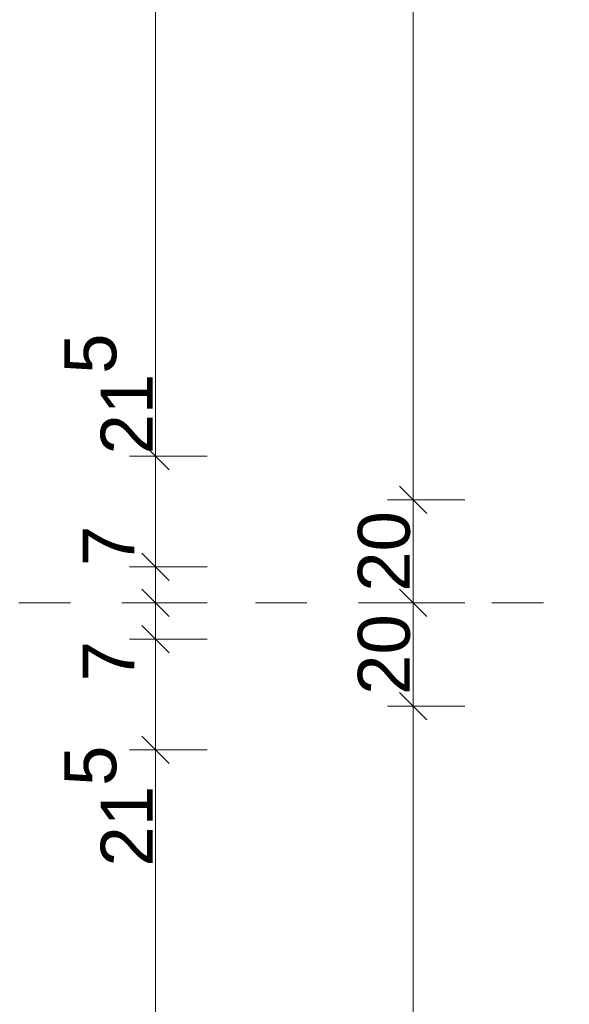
# Model space of a CAD drawing. Header units: metres. Extents: x -180 to 4, y -49 to 6.
# Tile 156 of 183: x -178.03 to -176.97, y -9.48 to -7.57. Entities that reach past the tile are written whole.
import ezdxf

# ---------------------------------------------------------------- set-up
doc = ezdxf.new("R2010")
doc.units = ezdxf.units.M
doc.header["$LTSCALE"] = 0.05
doc.header["$PDMODE"] = 1
doc.header["$PDSIZE"] = -2
doc.linetypes.add('Linienart-53', pattern=[5.291531, 3.175, -1.058062, 0.352704, -0.705764])
doc.layers.get('0').update_dxf_attribs({"lineweight": 25})
doc.layers.add('70 -71 Achsen- 1 Gebäudeachsen', color=7, linetype='Linienart-53', lineweight=18)
doc.layers.add('Keine', color=7, linetype='Continuous', lineweight=9)
doc.layers.add('70 -76 Bemaßung- 2 Allgemein', color=7, linetype='Continuous', lineweight=5, true_color=0x6666cc)
doc.styles.add('Arial', font='arial.ttf')
doc.dimstyles.new('k+k_klein', dxfattribs={"dimtxt": 0.100689, "dimasz": 0.05302, "dimexe": 0.05, "dimexo": 0.15, "dimgap": 0.005, "dimtad": 1, "dimdec": 3, "dimtxsty": 'Arial', "dimblk": 'VW_SLASH-2', "dimblk1": 'VW_SLASH-2', "dimblk2": 'VW_SLASH-2', "dimcen": 0, "dimdle": 0.025, "dimadec": 3, "dimazin": 0, "dimtfac": 0.75, "dimtdec": 3, "dimtix": 1, "dimtmove": 0, "dimatfit": 0, "dimldrblk": 'VW_FILLEDARROW', "dimfxl": 0.1, "dimfxlon": 1, "dimfrac": 2, "dimtolj": 1, "dimarcsym": 0})

# ---------------------------------------------------------------- blocks, each defined once
blk = doc.blocks.new('VW_SLASH-2')
at = {"color": 0, "linetype": 'ByBlock', "lineweight": -2, "transparency": 16777216}
blk.add_line((0.472, 0), (-1, 0), dxfattribs=at)
at = {"color": 0, "lineweight": 5, "transparency": 16777216, "flags": 128}
blk.add_lwpolyline([(0.5, 0.5), (-0.5, -0.5)], dxfattribs=at)
blk = doc.blocks.new('*D16968')
at = {"layer": '70 -76 Bemaßung- 2 Allgemein', "color": 0, "lineweight": -2}
for p, q in [((-177.668, -5.852), (-177.818, -5.852)), ((-177.768, -8.359), (-177.768, -5.9051)), ((-177.668, -8.412), (-177.818, -8.412))]:
    blk.add_line(p, q, dxfattribs=at)
at = {"layer": 'Defpoints', "color": 0}
for p in [(-177.768, -5.852), (-175.521, -5.852), (-175.521, -8.412)]:
    blk.add_point(p, dxfattribs=at)
at = {"layer": '70 -76 Bemaßung- 2 Allgemein', "color": 0, "lineweight": -2, "xscale": 0.05302001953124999, "yscale": 0.05302001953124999, "zscale": 0.05302001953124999}
for p, rotation in [((-177.768, -5.852), 90), ((-177.768, -8.412), 270)]:
    blk.add_blockref('VW_SLASH-2', p, dxfattribs=dict(at, rotation=rotation))
at = {"layer": '70 -76 Bemaßung- 2 Allgemein', "color": 0, "insert": (-177.8385, -7.132), "char_height": 0.10069, "attachment_point": 5, "rotation": 90, "style": 'Arial'}
blk.add_mtext('\\A1;2,56', dxfattribs=at)
blk = doc.blocks.new('VW_FILLEDARROW')
at = {"linetype": 'Continuous', "lineweight": 0, "transparency": 16777216}
blk.add_hatch(color=0, dxfattribs=at).paths.add_polyline_path([(-2.829, 0.758), (0, 0), (-2.829, -0.758)])
at = {"color": 0, "lineweight": 5, "transparency": 16777216, "flags": 128}
blk.add_lwpolyline([(-2.829, 0.758), (0, 0), (-2.829, -0.758)], close=True, dxfattribs=at)
blk = doc.blocks.new('*D16969')
at = {"layer": '70 -76 Bemaßung- 2 Allgemein', "color": 0, "lineweight": -2}
for p, q in [((-177.768, -8.359), (-177.768, -8.306)), ((-177.668, -8.412), (-177.818, -8.412)), ((-177.768, -8.627), (-177.768, -8.412)), ((-177.668, -8.627), (-177.818, -8.627)), ((-177.768, -8.6801), (-177.768, -8.7331))]:
    blk.add_line(p, q, dxfattribs=at)
at = {"layer": 'Defpoints', "color": 0}
for p in [(-177.768, -8.412), (-175.521, -8.412), (-176.018, -8.627)]:
    blk.add_point(p, dxfattribs=at)
at = {"layer": '70 -76 Bemaßung- 2 Allgemein', "color": 0, "lineweight": -2, "xscale": 0.05302001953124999, "yscale": 0.05302001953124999, "zscale": 0.05302001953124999}
for p, rotation in [((-177.768, -8.412), 270), ((-177.768, -8.627), 90)]:
    blk.add_blockref('VW_SLASH-2', p, dxfattribs=dict(at, rotation=rotation))
at = {"layer": '70 -76 Bemaßung- 2 Allgemein', "color": 0, "insert": (-177.859, -8.2915), "char_height": 0.100689, "attachment_point": 5, "rotation": 90, "style": 'Arial'}
blk.add_mtext('\\A1;21\\S5^ ;', dxfattribs=at)
blk = doc.blocks.new('*D16970')
at = {"layer": '70 -76 Bemaßung- 2 Allgemein', "color": 0, "lineweight": -2}
for p, q in [((-177.768, -8.574), (-177.768, -8.521)), ((-177.668, -8.627), (-177.818, -8.627)), ((-177.768, -8.697), (-177.768, -8.627)), ((-177.668, -8.697), (-177.818, -8.697)), ((-177.768, -8.7501), (-177.768, -8.8031))]:
    blk.add_line(p, q, dxfattribs=at)
at = {"layer": 'Defpoints', "color": 0}
for p in [(-177.768, -8.627), (-176.018, -8.627), (-177.268, -8.697)]:
    blk.add_point(p, dxfattribs=at)
at = {"layer": '70 -76 Bemaßung- 2 Allgemein', "color": 0, "lineweight": -2, "xscale": 0.05302001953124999, "yscale": 0.05302001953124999, "zscale": 0.05302001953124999}
for p, rotation in [((-177.768, -8.627), 270), ((-177.768, -8.697), 90)]:
    blk.add_blockref('VW_SLASH-2', p, dxfattribs=dict(at, rotation=rotation))
at = {"layer": '70 -76 Bemaßung- 2 Allgemein', "color": 0, "insert": (-177.859, -8.5864), "char_height": 0.10069, "attachment_point": 5, "rotation": 90, "style": 'Arial'}
blk.add_mtext('\\A1;7', dxfattribs=at)
blk = doc.blocks.new('*D16971')
at = {"layer": '70 -76 Bemaßung- 2 Allgemein', "color": 0, "lineweight": -2}
for p, q in [((-177.768, -8.644), (-177.768, -8.591)), ((-177.668, -8.697), (-177.818, -8.697)), ((-177.768, -8.767), (-177.768, -8.697)), ((-177.668, -8.767), (-177.818, -8.767)), ((-177.768, -8.8201), (-177.768, -8.8731))]:
    blk.add_line(p, q, dxfattribs=at)
at = {"layer": 'Defpoints', "color": 0}
for p in [(-177.768, -8.697), (-177.268, -8.697), (-176.018, -8.767)]:
    blk.add_point(p, dxfattribs=at)
at = {"layer": '70 -76 Bemaßung- 2 Allgemein', "color": 0, "lineweight": -2, "xscale": 0.05302001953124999, "yscale": 0.05302001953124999, "zscale": 0.05302001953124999}
for p, rotation in [((-177.768, -8.697), 270), ((-177.768, -8.767), 90)]:
    blk.add_blockref('VW_SLASH-2', p, dxfattribs=dict(at, rotation=rotation))
at = {"layer": '70 -76 Bemaßung- 2 Allgemein', "color": 0, "insert": (-177.859, -8.81), "char_height": 0.10069, "attachment_point": 5, "rotation": 90, "style": 'Arial'}
blk.add_mtext('\\A1;7', dxfattribs=at)
blk = doc.blocks.new('*D16972')
at = {"layer": '70 -76 Bemaßung- 2 Allgemein', "color": 0, "lineweight": -2}
for p, q in [((-177.768, -8.714), (-177.768, -8.661)), ((-177.668, -8.767), (-177.818, -8.767)), ((-177.768, -8.982), (-177.768, -8.767)), ((-177.668, -8.982), (-177.818, -8.982)), ((-177.768, -9.0351), (-177.768, -9.0881))]:
    blk.add_line(p, q, dxfattribs=at)
at = {"layer": 'Defpoints', "color": 0}
for p in [(-177.768, -8.767), (-176.018, -8.767), (-175.521, -8.982)]:
    blk.add_point(p, dxfattribs=at)
at = {"layer": '70 -76 Bemaßung- 2 Allgemein', "color": 0, "lineweight": -2, "xscale": 0.05302001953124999, "yscale": 0.05302001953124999, "zscale": 0.05302001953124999}
for p, rotation in [((-177.768, -8.767), 270), ((-177.768, -8.982), 90)]:
    blk.add_blockref('VW_SLASH-2', p, dxfattribs=dict(at, rotation=rotation))
at = {"layer": '70 -76 Bemaßung- 2 Allgemein', "color": 0, "insert": (-177.859, -9.091), "char_height": 0.100689, "attachment_point": 5, "rotation": 90, "style": 'Arial'}
blk.add_mtext('\\A1;21\\S5^ ;', dxfattribs=at)
blk = doc.blocks.new('*D16973')
at = {"layer": '70 -76 Bemaßung- 2 Allgemein', "color": 0, "lineweight": -2}
for p, q in [((-177.668, -8.982), (-177.818, -8.982)), ((-177.768, -11.359), (-177.768, -9.0351)), ((-177.668, -11.412), (-177.818, -11.412))]:
    blk.add_line(p, q, dxfattribs=at)
at = {"layer": 'Defpoints', "color": 0}
for p in [(-177.768, -8.982), (-175.521, -8.982), (-175.521, -11.412)]:
    blk.add_point(p, dxfattribs=at)
at = {"layer": '70 -76 Bemaßung- 2 Allgemein', "color": 0, "lineweight": -2, "xscale": 0.05302001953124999, "yscale": 0.05302001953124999, "zscale": 0.05302001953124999}
for p, rotation in [((-177.768, -8.982), 90), ((-177.768, -11.412), 270)]:
    blk.add_blockref('VW_SLASH-2', p, dxfattribs=dict(at, rotation=rotation))
at = {"layer": '70 -76 Bemaßung- 2 Allgemein', "color": 0, "insert": (-177.8385, -10.197), "char_height": 0.10069, "attachment_point": 5, "rotation": 90, "style": 'Arial'}
blk.add_mtext('\\A1;2,43', dxfattribs=at)
blk = doc.blocks.new('*D17004')
at = {"layer": '70 -76 Bemaßung- 2 Allgemein', "color": 0, "lineweight": -2}
for p, q in [((-177.168, -0.647), (-177.318, -0.647)), ((-177.268, -8.444), (-177.268, -0.7001)), ((-177.168, -8.497), (-177.318, -8.497))]:
    blk.add_line(p, q, dxfattribs=at)
at = {"layer": 'Defpoints', "color": 0}
for p in [(-177.268, -0.647), (-175.421, -0.647), (-175.621, -8.497)]:
    blk.add_point(p, dxfattribs=at)
at = {"layer": '70 -76 Bemaßung- 2 Allgemein', "color": 0, "lineweight": -2, "xscale": 0.05302001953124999, "yscale": 0.05302001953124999, "zscale": 0.05302001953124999}
for p, rotation in [((-177.268, -0.647), 90), ((-177.268, -8.497), 270)]:
    blk.add_blockref('VW_SLASH-2', p, dxfattribs=dict(at, rotation=rotation))
at = {"layer": '70 -76 Bemaßung- 2 Allgemein', "color": 0, "insert": (-177.3335, -4.572), "char_height": 0.10069, "attachment_point": 5, "rotation": 90, "style": 'Arial'}
blk.add_mtext('\\A1;7,85', dxfattribs=at)
blk = doc.blocks.new('*D17005')
at = {"layer": '70 -76 Bemaßung- 2 Allgemein', "color": 0, "lineweight": -2}
for p, q in [((-177.168, -8.497), (-177.318, -8.497)), ((-177.268, -8.644), (-177.268, -8.5501)), ((-177.168, -8.697), (-177.318, -8.697))]:
    blk.add_line(p, q, dxfattribs=at)
at = {"layer": 'Defpoints', "color": 0}
for p in [(-177.268, -8.497), (-175.621, -8.497), (-175.621, -8.697)]:
    blk.add_point(p, dxfattribs=at)
at = {"layer": '70 -76 Bemaßung- 2 Allgemein', "color": 0, "lineweight": -2, "xscale": 0.05302001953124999, "yscale": 0.05302001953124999, "zscale": 0.05302001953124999}
for p, rotation in [((-177.268, -8.497), 90), ((-177.268, -8.697), 270)]:
    blk.add_blockref('VW_SLASH-2', p, dxfattribs=dict(at, rotation=rotation))
at = {"layer": '70 -76 Bemaßung- 2 Allgemein', "color": 0, "insert": (-177.3244, -8.597), "char_height": 0.10069, "attachment_point": 5, "rotation": 90, "style": 'Arial'}
blk.add_mtext('\\A1;20', dxfattribs=at)
blk = doc.blocks.new('*D17006')
at = {"layer": '70 -76 Bemaßung- 2 Allgemein', "color": 0, "lineweight": -2}
for p, q in [((-177.168, -8.697), (-177.318, -8.697)), ((-177.268, -8.844), (-177.268, -8.7501)), ((-177.168, -8.897), (-177.318, -8.897))]:
    blk.add_line(p, q, dxfattribs=at)
at = {"layer": 'Defpoints', "color": 0}
for p in [(-177.268, -8.697), (-175.621, -8.697), (-175.621, -8.897)]:
    blk.add_point(p, dxfattribs=at)
at = {"layer": '70 -76 Bemaßung- 2 Allgemein', "color": 0, "lineweight": -2, "xscale": 0.05302001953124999, "yscale": 0.05302001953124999, "zscale": 0.05302001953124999}
for p, rotation in [((-177.268, -8.697), 90), ((-177.268, -8.897), 270)]:
    blk.add_blockref('VW_SLASH-2', p, dxfattribs=dict(at, rotation=rotation))
at = {"layer": '70 -76 Bemaßung- 2 Allgemein', "color": 0, "insert": (-177.3244, -8.797), "char_height": 0.10069, "attachment_point": 5, "rotation": 90, "style": 'Arial'}
blk.add_mtext('\\A1;20', dxfattribs=at)
blk = doc.blocks.new('*D17007')
at = {"layer": '70 -76 Bemaßung- 2 Allgemein', "color": 0, "lineweight": -2}
for p, q in [((-177.168, -8.897), (-177.318, -8.897)), ((-177.268, -11.444), (-177.268, -8.9501)), ((-177.168, -11.497), (-177.318, -11.497))]:
    blk.add_line(p, q, dxfattribs=at)
at = {"layer": 'Defpoints', "color": 0}
for p in [(-177.268, -8.897), (-175.621, -8.897), (-175.221, -11.497)]:
    blk.add_point(p, dxfattribs=at)
at = {"layer": '70 -76 Bemaßung- 2 Allgemein', "color": 0, "lineweight": -2, "xscale": 0.05302001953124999, "yscale": 0.05302001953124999, "zscale": 0.05302001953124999}
for p, rotation in [((-177.268, -8.897), 90), ((-177.268, -11.497), 270)]:
    blk.add_blockref('VW_SLASH-2', p, dxfattribs=dict(at, rotation=rotation))
at = {"layer": '70 -76 Bemaßung- 2 Allgemein', "color": 0, "insert": (-177.3385, -10.197), "char_height": 0.10069, "attachment_point": 5, "rotation": 90, "style": 'Arial'}
blk.add_mtext('\\A1;2,60', dxfattribs=at)
blk = doc.blocks.new('_Achsen (3D)')
at = {"layer": '70 -71 Achsen- 1 Gebäudeachsen', "transparency": 33554687}
blk.add_line((-179.668, -8.697), (3.826, -8.697), dxfattribs=at)
blk = doc.blocks.new('Gruppe-15271')
at = {"layer": '70 -76 Bemaßung- 2 Allgemein'}
for base, p1, p2, text, picture, middle in [((-177.76799996, -5.85204198), (-175.52099996, -8.41204198), (-175.52099996, -5.85204198), '2,56', '*D16968', (-177.8384635, -7.13204198)), ((-177.76799996, -8.98204198), (-175.52099996, -11.41204198), (-175.52099996, -8.98204198), '2,43', '*D16973', (-177.8384635, -10.19704198))]:
    dim = blk.add_linear_dim(base=base, p1=p1, p2=p2, angle=270, text=text, dimstyle='k+k_klein', override={"dimtxt": 0.100689, "dimgap": 0.01, "dimdec": 8, "dimpost": '<>', "dimtxsty": 'Arial', "dimtmove": 2}, dxfattribs=at)
    dim.commit()
    dim.dimension.update_dxf_attribs({"geometry": picture, "text_midpoint": middle})
for base, p1, p2, text, picture, middle in [((-177.76799996, -8.41204198), (-176.01799996, -8.62704198), (-175.52099996, -8.41204198), '21\\S5^ ;', '*D16969', (-177.85896246, -8.29151633)), ((-177.76799996, -8.62704198), (-177.26799996, -8.69704198), (-176.01799996, -8.62704198), '7', '*D16970', (-177.85896246, -8.58639123)), ((-177.76799996, -8.69704198), (-176.01799996, -8.76704198), (-177.26799996, -8.69704198), '7', '*D16971', (-177.85896246, -8.81)), ((-177.76799996, -8.76704198), (-175.52099996, -8.98204198), (-176.01799996, -8.76704198), '21\\S5^ ;', '*D16972', (-177.85896246, -9.09100932))]:
    dim = blk.add_linear_dim(base=base, p1=p1, p2=p2, angle=270, text=text, dimstyle='k+k_klein', override={"dimtxt": 0.100689, "dimgap": 0.01, "dimdec": 8, "dimpost": '<>', "dimtxsty": 'Arial', "dimtix": 0, "dimtmove": 2}, dxfattribs=at)
    dim.commit()
    dim.dimension.update_dxf_attribs({"geometry": picture, "text_midpoint": middle, "dimtype": 160})
blk = doc.blocks.new('Gruppe-15272')
at = {"layer": '70 -76 Bemaßung- 2 Allgemein'}
for base, p1, p2, text, override, picture, middle in [((-177.26799996, -0.64704198), (-175.62099996, -8.49704198), (-175.42099996, -0.64704198), '7,85', {"dimtxt": 0.100689, "dimgap": 0.005, "dimdec": 8, "dimpost": '<>', "dimtxsty": 'Arial', "dimtmove": 2}, '*D17004', (-177.3334635, -4.57204198)), ((-177.26799996, -8.49704198), (-175.62099996, -8.69704198), (-175.62099996, -8.49704198), '20', {"dimtxt": 0.100689, "dimgap": 0.005, "dimdec": 8, "dimpost": '<>', "dimtxsty": 'Arial', "dimtmove": 2}, '*D17005', (-177.32440152, -8.59704198)), ((-177.26799996, -8.69704198), (-175.62099996, -8.89704198), (-175.62099996, -8.69704198), '20', {"dimtxt": 0.100689, "dimgap": 0.005, "dimdec": 8, "dimpost": '<>', "dimtxsty": 'Arial', "dimtmove": 2}, '*D17006', (-177.32440152, -8.79704198)), ((-177.26799996, -8.89704198), (-175.22099996, -11.49704198), (-175.62099996, -8.89704198), '2,60', {"dimtxt": 0.100689, "dimgap": 0.01, "dimdec": 8, "dimpost": '<>', "dimtxsty": 'Arial', "dimtmove": 2}, '*D17007', (-177.3384635, -10.19704198))]:
    dim = blk.add_linear_dim(base=base, p1=p1, p2=p2, angle=270, text=text, dimstyle='k+k_klein', override=override, dxfattribs=at)
    dim.commit()
    dim.dimension.update_dxf_attribs({"geometry": picture, "text_midpoint": middle})
blk = doc.blocks.new('_OG1_2D Bemaßung_ Beschriftung (2D)')
at = {"layer": '70 -76 Bemaßung- 2 Allgemein'}
for name in ['Gruppe-15271', 'Gruppe-15272']:
    blk.add_blockref(name, (0, 0), dxfattribs=at)

msp = doc.modelspace()

# ---------------------------------------------------------------- block references
at = {"layer": 'Keine', "color": 1}
msp.add_blockref('_OG1_2D Bemaßung_ Beschriftung (2D)', (0, 0), dxfattribs=at)

# ---------------------------------------------------------------- next in the draw order: block references
msp.add_blockref('_Achsen (3D)', (0, 0), dxfattribs=at)

doc.saveas('drawing.dxf')
